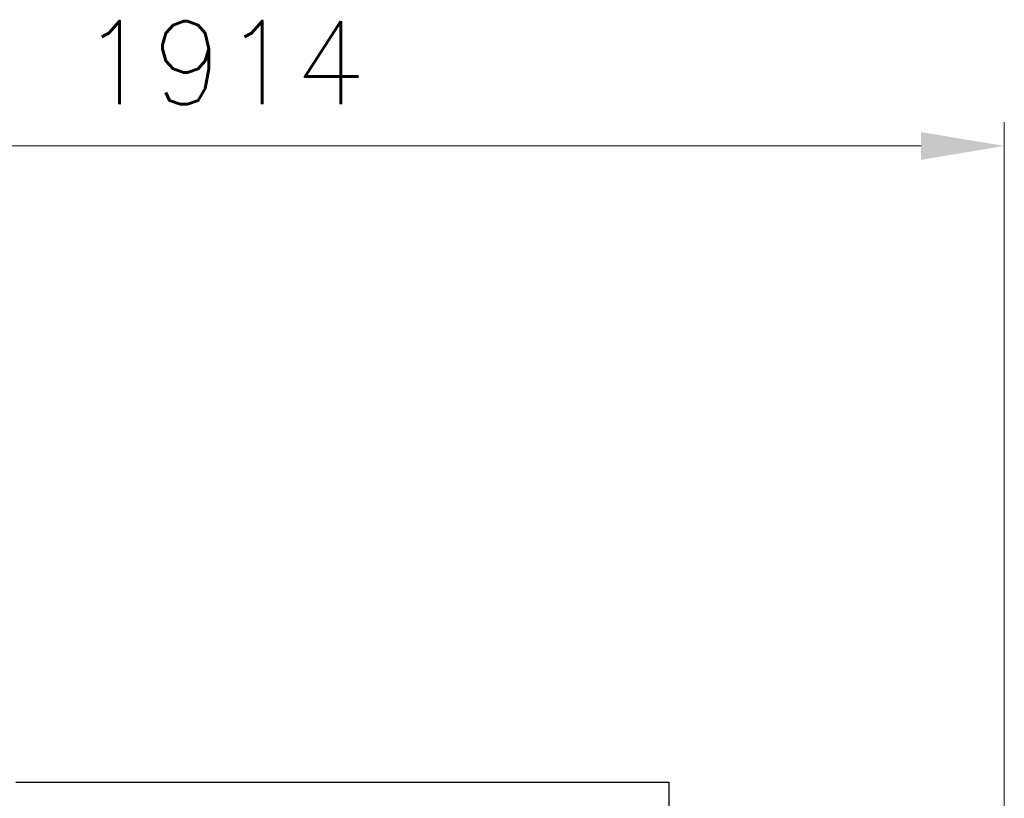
# Model space of a CAD drawing. Header units: inches. Extents: x 0 to 20790, y -12 to 14700.
# Tile 145 of 184: x 10776 to 12226, y 6999 to 8146. Entities that reach past the tile are written whole.
import ezdxf

# ---------------------------------------------------------------- set-up
doc = ezdxf.new("R2010")
doc.units = ezdxf.units.IN
doc.layers.add('1', color=7, linetype='Continuous', true_color=0xffffff)
doc.layers.add('254', color=7, linetype='Continuous', true_color=0xffffff)
doc.styles.add('latin_extended', font='simplex.shx')
doc.dimstyles.get("Standard").update_dxf_attribs({"dimtxt": 0.18, "dimasz": 0.18, "dimexe": 0.18, "dimexo": 0.0625, "dimgap": 0.09, "dimtad": 0, "dimtih": 1, "dimtoh": 1, "dimdec": 4, "dimzin": 0, "dimdsep": 46, "dimtxsty": 'Standard', "dimcen": 0.09, "dimadec": 0, "dimazin": 0, "dimtfac": 1, "dimtdec": 4, "dimtofl": 0, "dimtmove": 0, "dimatfit": 3, "dimfxl": 1, "dimtolj": 1, "dimtzin": 0, "dimarcsym": 0})

# ---------------------------------------------------------------- blocks, each defined once
blk = doc.blocks.new('_U7')
at = {"layer": '254', "color": 3, "linetype": 'Continuous', "lineweight": 13, "transparency": 16777216}
for p, q in [((10311.6, 4628), (10311.6, 7995.2)), ((12225.6, 6478), (12225.6, 7995.2)), ((10434.1, 7960.2), (12103.1, 7960.2))]:
    blk.add_line(p, q, dxfattribs=at)
at = {"layer": '254', "color": 3, "transparency": 16777216}
for points in [[(10434.1, 7980.6), (10434.1, 7939.8), (10311.6, 7960.2)], [(12103.1, 7939.8), (12103.1, 7980.6), (12225.6, 7960.2)]]:
    blk.add_solid(points, dxfattribs=at)
at = {"layer": 'Defpoints', "color": 0, "transparency": 16777216}
for p in [(12225.6, 7960.2), (12225.6, 6443), (10311.6, 4593)]:
    blk.add_point(p, dxfattribs=at)
at = {"layer": '254', "color": 2, "lineweight": 13, "transparency": 16777216, "insert": (10865.2, 8144), "char_height": 122.5, "attachment_point": 1, "style": 'latin_extended'}
blk.add_mtext('\\A1;1914', dxfattribs=at)

msp = doc.modelspace()

# ---------------------------------------------------------------- linework, layer by layer
at = {"layer": '1', "color": 2, "linetype": 'Continuous', "lineweight": 25}
for p, q in [((10770.232, 7023.019), (11731.732, 7023.019)), ((11731.732, 7023.019), (11731.732, 6683.263))]:
    msp.add_line(p, q, dxfattribs=at)

# ---------------------------------------------------------------- dimensions: what is measured, and where the dimension line sits
at = {"layer": '254', "color": 2, "linetype": 'Continuous', "lineweight": 13}
dim = msp.add_linear_dim(base=(12225.644, 7960.212), p1=(10311.578, 4593.019), p2=(12225.644, 6443.019), dimstyle='Standard', override={"dimscale": 35, "dimtxt": 3.5, "dimasz": 3.5, "dimexe": 1, "dimexo": 1, "dimgap": 1.75, "dimtad": 1, "dimtih": 1, "dimtoh": 0, "dimdec": 0, "dimlfac": 1, "dimzin": 8, "dimdsep": 46, "dimlunit": 2, "dimtxsty": 'latin_extended', "dimsah": 1, "dimse1": 0, "dimse2": 0, "dimsd1": 0, "dimsd2": 0, "dimclrd": 3, "dimclre": 3, "dimclrt": 2, "dimtol": 0, "dimtm": -0.1, "dimtfac": 0.714286, "dimtdec": 3, "dimtofl": 1, "dimtmove": 0, "dimtzin": 8, "dimlwd": 13, "dimlwe": 13}, dxfattribs=at)
dim.commit()
dim.dimension.update_dxf_attribs({"geometry": '_U7', "text_midpoint": (11060.648, 7960.212), "dimtype": 160})

doc.saveas('drawing.dxf')
